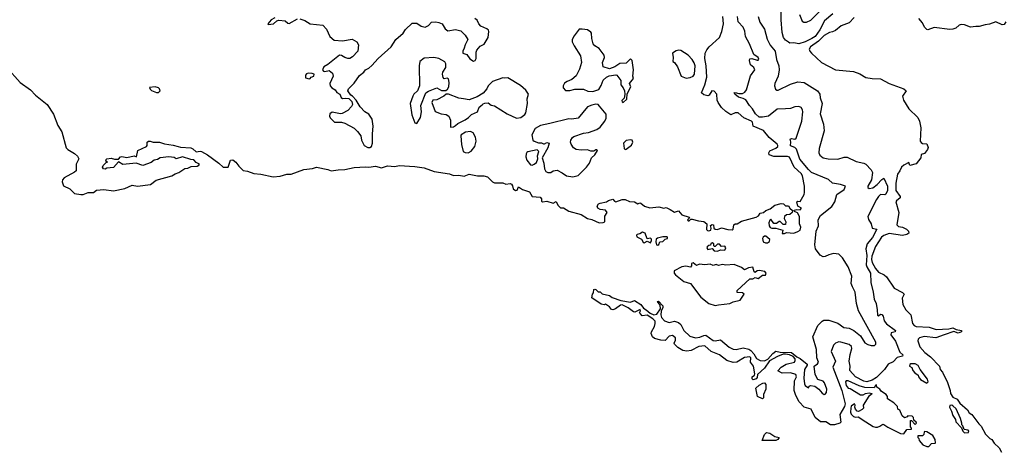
# Model space of a CAD drawing. Extents: x 2029662 to 2246637, y 225654 to 401419.
# Tile 200 of 256: x 2124960 to 2134366, y 320052 to 324155. Entities that reach past the tile are written whole.
import ezdxf

# ---------------------------------------------------------------- set-up
doc = ezdxf.new("R2010")
doc.units = 0

msp = doc.modelspace()

# ---------------------------------------------------------------- linework, layer by layer
at = {"layer": '0CON20XD'}
for points in [[(2132728.4, 324211.6), (2132647.8, 324145), (2132605, 324057.8), (2132558.2, 323995), (2132527.5, 323975), (2132464.3, 323945), (2132405, 323925.6), (2132355, 323934.3), (2132317.5, 323932.5), (2132305, 323940), (2132275, 323958.6), (2132255.6, 323985), (2132243.7, 324033.7), (2132234.8, 324155), (2132235.3, 324245)], [(2124835, 323702.9), (2124965, 323556.2), (2125062.2, 323485), (2125111.2, 323435), (2125221.5, 323345), (2125281.7, 323251.7), (2125323.8, 323143.8), (2125363.3, 323083.3), (2125402.5, 322932.5), (2125419.1, 322915), (2125485, 322877.3), (2125511.1, 322851.1), (2125526.5, 322825), (2125500, 322775), (2125499.4, 322710.6), (2125485, 322697.5), (2125383.6, 322645), (2125369.2, 322625), (2125366.2, 322605), (2125379.3, 322569.3), (2125438.5, 322538.5), (2125485, 322493.8), (2125545, 322484), (2125565.7, 322484.3), (2125615, 322504), (2125664.1, 322505.9), (2125695, 322526.7), (2125765, 322534), (2125855, 322519.4), (2125965, 322541.4), (2126035, 322573.8), (2126084.4, 322564.4), (2126209.1, 322580.9), (2126265, 322621.9), (2126415, 322662.5), (2126445, 322682.2), (2126480, 322695), (2126536.4, 322733.6), (2126565, 322738), (2126597, 322753), (2126655, 322757.5), (2126670, 322765), (2126676.7, 322776.7), (2126645, 322792.5), (2126625, 322816.7), (2126595, 322818.8), (2126515, 322843.8), (2126455, 322827.5), (2126435, 322838.8), (2126385, 322844.2), (2126302.7, 322837.3), (2126275, 322818.8), (2126245, 322814.2), (2126215, 322791.4), (2126136.7, 322763.3), (2126074.1, 322784.1), (2125945, 322773.3), (2125905, 322797.5), (2125857.2, 322742.8), (2125792.5, 322737.5), (2125775, 322726.2), (2125759.5, 322729.5), (2125752, 322745), (2125756.4, 322763.6), (2125785, 322790), (2125800, 322795), (2125782.5, 322805), (2125785, 322820), (2125793.6, 322826.4), (2125835, 322832), (2125865, 322823.8), (2125905, 322822.5), (2125922.5, 322845), (2125935, 322848.8), (2125985, 322840), (2126053.8, 322853.8), (2126076.1, 322843.9), (2126090, 322905), (2126170, 322945), (2126177.5, 322955), (2126177.5, 322985), (2126190, 322995), (2126205, 322996.2), (2126235, 322986.2), (2126295, 322986.9), (2126345, 322968.1), (2126425, 322958.1), (2126473.3, 322943.3), (2126495, 322937.1), (2126595, 322932.5), (2126615, 322922.5), (2126645, 322892.9), (2126685, 322900), (2126696.7, 322896.7), (2126755, 322864.3), (2126862.5, 322785), (2126905, 322745.7), (2126952.5, 322747.5), (2126975, 322813.3), (2126995, 322818), (2127026.2, 322795), (2127052, 322755), (2127095, 322714.4), (2127135, 322709.4), (2127195.4, 322685.4), (2127265, 322680.7), (2127383.1, 322653.1), (2127448.5, 322661.5), (2127511.7, 322678.3), (2127555, 322679.1), (2127674.2, 322725.8), (2127757.3, 322732.7), (2127795, 322748), (2127905, 322725.5), (2127935, 322711.1), (2128002.6, 322722.6), (2128065.9, 322724.1), (2128155, 322742.5), (2128265, 322751.1), (2128295, 322746.5), (2128357.7, 322757.7), (2128415, 322740), (2128475, 322760.8), (2128545, 322751.4), (2128585, 322761.2), (2128735, 322753.6), (2128825, 322739.4), (2128921.2, 322705), (2129065, 322681.9), (2129105, 322668.5), (2129155, 322669.6), (2129205, 322659.4), (2129255, 322679.2), (2129332.9, 322662.9), (2129395, 322664.4), (2129428.8, 322655), (2129475.5, 322605.5), (2129495, 322595.8), (2129575, 322598.1), (2129605, 322585.7), (2129645, 322590.8), (2129658.8, 322585), (2129668.8, 322568.8), (2129675, 322540), (2129697.5, 322525), (2129713.9, 322526.1), (2129725, 322557.5), (2129763.4, 322533.4), (2129830, 322510), (2129855, 322468), (2129931.4, 322461.4), (2129944, 322445), (2129945, 322422.5), (2129955, 322416.2), (2129995, 322422.5), (2130055, 322401.2), (2130085, 322417.5), (2130102, 322385), (2130125, 322359.2), (2130155, 322358.1), (2130206.5, 322326.5), (2130325, 322294.4), (2130385, 322257.5), (2130425, 322247.5), (2130495, 322214.3), (2130535, 322217.5), (2130550, 322225), (2130551.4, 322278.6), (2130572.5, 322315), (2130556.8, 322336.8), (2130505, 322343.8), (2130483.8, 322355), (2130476, 322375), (2130490, 322395), (2130505, 322402.9), (2130564.5, 322415.5), (2130585, 322428.6), (2130625, 322440), (2130640.9, 322420.9), (2130655, 322415.6), (2130715, 322436.5), (2130745, 322437.8), (2130785, 322417.1), (2130835, 322414), (2130865, 322397.5), (2130883.9, 322406.1), (2130895, 322403.8), (2130930, 322375), (2130978.9, 322358.9), (2131065, 322366.2), (2131115, 322354), (2131135, 322362), (2131175, 322343.8), (2131215, 322316.2), (2131255, 322328.8), (2131285, 322290), (2131355, 322270), (2131357.5, 322262.5), (2131340, 322245), (2131345, 322232.5), (2131355, 322232.5), (2131370.7, 322249.3), (2131385, 322251.2), (2131444.1, 322234.1), (2131497, 322227), (2131523.8, 322205), (2131520.9, 322150.9), (2131530.7, 322140.7), (2131545, 322137.5), (2131564, 322146), (2131567.5, 322165), (2131560.7, 322189.3), (2131575, 322200), (2131587.5, 322195), (2131593, 322163), (2131603, 322153), (2131625, 322152.5), (2131665, 322166.2), (2131725, 322150), (2131765, 322146.7), (2131776.1, 322153.9), (2131784, 322195), (2131795, 322203.8), (2131815, 322206), (2131855, 322230.5), (2131995, 322268), (2132018.8, 322281.2), (2132035, 322306.2), (2132065, 322313.3), (2132086.8, 322333.2), (2132130.6, 322349.4), (2132175, 322384), (2132235, 322400), (2132256.1, 322396.1), (2132275, 322377.5), (2132305, 322377.5), (2132317.5, 322355), (2132341.7, 322331.7), (2132340, 322315), (2132317.5, 322295), (2132285, 322292.5), (2132267.5, 322275), (2132263.3, 322255), (2132280, 322225), (2132275, 322200), (2132255, 322197.5), (2132225, 322227.5), (2132215, 322227.5), (2132190, 322210), (2132165, 322210), (2132135, 322250), (2132125, 322240), (2132117.5, 322215), (2132120, 322185), (2132130.7, 322170.7), (2132145, 322163.3), (2132185, 322162.5), (2132250, 322145), (2132245, 322112.5), (2132265, 322113.3), (2132287, 322123), (2132355, 322117.5), (2132395, 322132), (2132415, 322146.2), (2132421.9, 322175), (2132410.8, 322205), (2132408.8, 322275), (2132389.3, 322309.3), (2132361.7, 322321.7), (2132360, 322335), (2132385, 322342.5), (2132415, 322340), (2132430, 322355), (2132393.8, 322373.8), (2132383.8, 322415), (2132395, 322421.2), (2132415, 322420), (2132452.9, 322485), (2132458.9, 322505), (2132456.9, 322565), (2132438.6, 322665), (2132424.7, 322685), (2132357.8, 322747.8), (2132315, 322841.4), (2132295, 322849.1), (2132165, 322848.1), (2132120, 322865), (2132115.6, 322885), (2132126.3, 322903.7), (2132185, 322927.9), (2132202.5, 322942.5), (2132203.3, 322955), (2132195.5, 322965), (2132118.7, 323028.7), (2132065, 323098), (2131968, 323138), (2131960, 323175), (2131950.8, 323185), (2131878.2, 323218.2), (2131825, 323265.4), (2131795, 323265.5), (2131755, 323246.7), (2131705, 323277.1), (2131665, 323317.3), (2131631.9, 323365), (2131622.9, 323385), (2131619.4, 323445), (2131595, 323472.9), (2131572.5, 323475), (2131546.2, 323435), (2131535, 323429.2), (2131495, 323437.1), (2131473.8, 323455), (2131506.7, 323533.3), (2131524.6, 323605.4), (2131519.3, 323715), (2131504.2, 323784.2), (2131510, 323835), (2131523.6, 323866.4), (2131546.1, 323895), (2131644.2, 323985.8), (2131668.7, 324041.3), (2131683.3, 324115), (2131678.8, 324185)], [(2127398.3, 324171.7), (2127361.2, 324155), (2127330, 324115), (2127335, 324110), (2127385, 324116.2), (2127415, 324143.8), (2127435, 324151.2), (2127495, 324143.8), (2127521.7, 324121.7), (2127535, 324118), (2127615, 324163.1)], [(2127635, 324164.3), (2127685, 324148), (2127735.8, 324115.8), (2127855, 324103.8), (2127892.5, 324065), (2127923.6, 323993.6), (2127965, 323959.4), (2128045, 323954.3), (2128135, 323969.4), (2128180, 323945), (2128196, 323915), (2128189.2, 323855), (2128138.6, 323801.4), (2128115, 323785.8), (2128095, 323784.3), (2128065, 323792.9), (2128035, 323814.2), (2128015, 323816), (2127902.3, 323727.7), (2127865, 323706), (2127854, 323675), (2127862.7, 323662.7), (2127875, 323660), (2127915, 323668.8), (2127948.8, 323645), (2127954, 323615), (2127924, 323545), (2127926, 323525), (2127942, 323505), (2127974.4, 323484.4), (2127990.5, 323460.5), (2128017.5, 323445), (2128030.7, 323410.7), (2128045, 323403.3), (2128075, 323406.7), (2128105, 323402.5), (2128133.6, 323373.6), (2128138.8, 323345), (2128131.2, 323325), (2128095, 323289.2), (2128039.7, 323260.3), (2128025, 323257.5), (2127945, 323273.3), (2127923.8, 323255), (2127920, 323235), (2127925, 323217.5), (2127967.5, 323175), (2128035, 323176), (2128065, 323167.5), (2128155, 323118.9), (2128188.3, 323088.3), (2128217.5, 323045), (2128224.3, 323005), (2128249.4, 322955), (2128285, 322935.6), (2128305, 322934.4), (2128321.4, 322945), (2128331.5, 322975), (2128330, 323065), (2128336.6, 323136.6), (2128328.5, 323205), (2128295, 323252.5), (2128256.5, 323276.5), (2128211.7, 323321.7), (2128175, 323387.5), (2128140, 323425), (2128123.6, 323433.6), (2128096.2, 323475), (2128102, 323495), (2128155, 323547.5), (2128205, 323622.5), (2128246.6, 323653.4), (2128263.5, 323676.5), (2128295, 323690.8), (2128325, 323719.2), (2128385, 323786), (2128508.8, 323895), (2128554.7, 323965.3), (2128624.3, 324025), (2128645, 324061.2), (2128708.8, 324121.2), (2128755, 324123.3), (2128795, 324093.3), (2128835, 324082.5), (2128865, 324100), (2128895, 324131.2), (2128935, 324134), (2128965, 324129.2), (2128996.2, 324115), (2129025, 324068.8), (2129049.5, 324049.5), (2129125, 324060.8), (2129175, 324048.8), (2129215, 324008), (2129242, 323965), (2129214.3, 323915), (2129207.3, 323882.7), (2129193.3, 323855), (2129193.3, 323835), (2129232.3, 323822.3), (2129261.3, 323781.3), (2129295, 323758), (2129311.2, 323765), (2129320.8, 323785), (2129320, 323845), (2129328.8, 323865), (2129357.7, 323902.3), (2129398.7, 323921.3), (2129437.1, 323985), (2129443.3, 324043.3), (2129440, 324055), (2129421.7, 324068.3), (2129365, 324093.3), (2129345, 324116.7), (2129329.3, 324149.3), (2129306.6, 324166.6)], [(2132745, 320284.2), (2132705, 320285.4), (2132662.9, 320312.9), (2132610, 320315), (2132559.2, 320355), (2132520, 320435), (2132456, 320455), (2132405.8, 320505.8), (2132374.8, 320564.8), (2132360, 320615), (2132363.2, 320706.8), (2132380, 320745), (2132375.9, 320765.9), (2132325, 320782.9), (2132245, 320780), (2132201.7, 320801.7), (2132234.4, 320835.6), (2132283.3, 320865), (2132361.2, 320885), (2132369.7, 320900.3), (2132368.8, 320915), (2132347.9, 320937.9), (2132313.6, 320953.6), (2132275, 320960.8), (2132255, 320960), (2132200.2, 320939.8), (2132123, 320897), (2132075, 320825.6), (2132010, 320765), (2132005, 320736.7), (2131995, 320725.7), (2131966.2, 320716.2), (2131956.2, 320725), (2131958.8, 320745), (2131978.6, 320761.4), (2131982.3, 320772.3), (2131970.9, 320845), (2131940.8, 320885), (2131945.7, 320925), (2131935, 320935.8), (2131885, 320928.9), (2131810, 320885), (2131775, 320879.6), (2131715, 320898.8), (2131645, 320955.5), (2131564.4, 320985), (2131505, 321040.3), (2131446.8, 321033.2), (2131373.8, 320995), (2131335, 320989.5), (2131294.4, 320995), (2131247.5, 321025), (2131215.6, 321055), (2131212.2, 321065), (2131223.9, 321095), (2131224.5, 321115), (2131195, 321139.2), (2131166, 321134), (2131125, 321091.8), (2131085, 321093.6), (2131025, 321108.7), (2131004.1, 321125), (2130992.3, 321157.7), (2130995.6, 321175), (2131024.1, 321225), (2131032.3, 321255), (2131029.5, 321275), (2131007.5, 321297.5), (2130955, 321333.8), (2130907.5, 321327.5), (2130890, 321345), (2130882.5, 321355), (2130890, 321375), (2130887, 321387), (2130837.1, 321362.9), (2130825, 321364.3), (2130772.1, 321402.1), (2130715, 321432), (2130700, 321430), (2130652.5, 321395), (2130625, 321384), (2130615, 321387.5), (2130595, 321412.5), (2130555, 321437.5), (2130545, 321432.5), (2130515, 321436.7), (2130425, 321500), (2130432.5, 321535), (2130442.5, 321545), (2130445, 321577.5), (2130455, 321582.5), (2130465, 321578.8), (2130487, 321557), (2130506.7, 321555), (2130526, 321536), (2130595, 321519.4), (2130620.3, 321500.3), (2130702, 321472), (2130795, 321456), (2130835, 321472.5), (2130895, 321433.8), (2130920.3, 321400.3), (2130946.2, 321385), (2130981.8, 321351.8), (2131017.6, 321337.6), (2131047, 321343), (2131081.9, 321395), (2131078.7, 321428.7), (2131054.3, 321465), (2131064, 321466), (2131105, 321422.5), (2131105, 321407.5), (2131088.2, 321371.8), (2131084.4, 321335.6), (2131091.4, 321311.4), (2131119.4, 321279.4), (2131165, 321262.9), (2131215, 321276.1), (2131255, 321263.9), (2131275, 321245.4), (2131306.4, 321186.4), (2131361.2, 321131.2), (2131415, 321117.9), (2131457.8, 321122.2), (2131495, 321140.4), (2131515, 321141.2), (2131585, 321090), (2131605, 321087.9), (2131655, 321098.1), (2131737, 321027), (2131775, 321009.4), (2131805, 321004.7), (2131871.5, 321021.5), (2131925, 321007), (2131945.9, 320995), (2131973.8, 320965), (2131999.2, 320919.2), (2132035, 320898.8), (2132075, 320898.1), (2132107.3, 320912.7), (2132155, 320967.5), (2132185, 320989.2), (2132225, 320978.1), (2132335, 320976.9), (2132384.2, 320934.2), (2132415, 320920), (2132483.1, 320865), (2132484.4, 320855), (2132456.9, 320815), (2132450.7, 320730.7), (2132456.8, 320676.8), (2132465, 320661.2), (2132495, 320640), (2132502.5, 320655), (2132515, 320662.5), (2132555, 320653.8), (2132595, 320626), (2132625, 320588.8), (2132645, 320576.7), (2132655, 320577.5), (2132667.5, 320595), (2132670.5, 320625), (2132648.3, 320688.3), (2132635, 320701.8), (2132585, 320718.2), (2132558.9, 320765), (2132548.6, 320845), (2132581.7, 320868.3), (2132590, 320885), (2132575.5, 320925), (2132571.2, 321005), (2132536.2, 321125), (2132585, 321233.3), (2132625, 321274.7), (2132642.5, 321285), (2132690, 321285), (2132775, 321257.2), (2132834.2, 321214.2), (2132885, 321207.6), (2132928.9, 321185), (2132992, 321135), (2133035, 321070), (2133062.3, 321052.3), (2133095, 321043.3), (2133125, 321044.3), (2133138.6, 321055), (2133138.9, 321075), (2132975, 321375.6), (2132954.3, 321445), (2132942.7, 321552.7), (2132915, 321602.5), (2132904.4, 321635), (2132910.4, 321705), (2132873.3, 321793.3), (2132820.6, 321880.6), (2132787, 321917), (2132735, 321922.6), (2132689.5, 321910.5), (2132655, 321892.8), (2132635, 321891.6), (2132608.5, 321905), (2132563.7, 321965), (2132557.9, 322005), (2132568.8, 322135), (2132591.1, 322185), (2132586.9, 322245), (2132610.4, 322285), (2132719.3, 322370.7), (2132747.3, 322415), (2132765.6, 322484.4), (2132835.9, 322534.1), (2132848.8, 322565), (2132802.4, 322582.4), (2132725, 322593.2), (2132687.2, 322627.2), (2132525, 322694.7), (2132495, 322723.1), (2132413.3, 322823.3), (2132380, 322920), (2132365, 322933.8), (2132325, 322950), (2132327.6, 322987.6), (2132320, 323015), (2132335, 323020), (2132365, 323014.4), (2132378.1, 323025), (2132431.2, 323185), (2132441.3, 323275), (2132437.9, 323295), (2132426.9, 323316.9), (2132405, 323326.6), (2132365, 323321.9), (2132325, 323306.6), (2132276.4, 323303.6), (2132195, 323301.1), (2132115, 323234.8), (2132055, 323223.8), (2132025, 323225.3), (2131989.7, 323255), (2131962.2, 323305), (2131932.2, 323335), (2131898.7, 323388.7), (2131873, 323403), (2131827.5, 323415), (2131790.8, 323445), (2131786.7, 323455), (2131795, 323460), (2131829.1, 323449.1), (2131865, 323449.7), (2131887.5, 323462.5), (2131903.3, 323486.7), (2131941.3, 323618.7), (2131982.2, 323675), (2131975, 323698), (2131943.3, 323725), (2131932.9, 323765), (2131935, 323781.2), (2131955, 323784.3), (2132005, 323767.8), (2132015, 323768.6), (2132022.7, 323777.3), (2132015.7, 323795), (2131972.3, 323822.3), (2131932.6, 323925), (2131894.3, 323995), (2131887.1, 324045), (2131872.5, 324082.5), (2131824.1, 324135), (2131817.8, 324185)], [(2132014.6, 324185), (2132031.1, 324131.1), (2132076.3, 324065), (2132099.4, 323969.4), (2132130.3, 323910.3), (2132175.9, 323855), (2132191, 323775), (2132213.3, 323715), (2132216.1, 323675), (2132206.4, 323615), (2132173.5, 323546.5), (2132172.5, 323525), (2132181.5, 323491.5), (2132191.9, 323481.9), (2132205, 323481.4), (2132325, 323539.6)], [(2132409.1, 324205), (2132435, 324140), (2132450.5, 324130.5), (2132477.3, 324132.7), (2132518.5, 324151.5), (2132599.1, 324230.9)], [(2132932.1, 324175), (2132883.3, 324126.7), (2132809.1, 324095), (2132755, 324052.7), (2132725, 324039.6), (2132695, 324032), (2132645, 324005.7), (2132591.2, 323948.8), (2132514.6, 323895), (2132503, 323873), (2132508, 323855), (2132524, 323835), (2132618.8, 323745), (2132755, 323675.6), (2132925, 323660.4), (2132985, 323638.6), (2133043.8, 323603.8), (2133105, 323593.3), (2133185, 323590), (2133265, 323544.4), (2133406.1, 323496.1), (2133427.5, 323475), (2133394.6, 323425.4), (2133402.7, 323385), (2133455.5, 323305), (2133540.6, 323220.6), (2133556.6, 323186.6), (2133568.9, 323121.1), (2133563.3, 322995), (2133570.7, 322980.7), (2133585, 322972.5), (2133625, 322970), (2133638.8, 322935), (2133634.2, 322915), (2133605, 322877.5), (2133573.2, 322866.8), (2133567.5, 322835), (2133525, 322777.5), (2133465, 322762.5), (2133455, 322790), (2133405, 322764.2), (2133385, 322746.9), (2133368.8, 322711.2), (2133345, 322680), (2133329.7, 322595), (2133329.2, 322525), (2133370.8, 322465), (2133371.2, 322455), (2133335, 322425.3), (2133331.1, 322415), (2133359.7, 322315), (2133340, 322195), (2133355, 322180), (2133395, 322172), (2133431.2, 322155), (2133452, 322135), (2133453.8, 322115), (2133436.4, 322103.6), (2133395, 322094.5), (2133265, 322111.9), (2133214.6, 322095), (2133192.2, 322077.8), (2133135, 321989.4), (2133100.7, 321895), (2133098.3, 321865), (2133104.3, 321835.7), (2133135, 321777.9), (2133165, 321742.5), (2133218.2, 321718.2), (2133239.6, 321699.6), (2133315, 321592.1), (2133395, 321549.5), (2133408.6, 321535), (2133390.8, 321495), (2133395.6, 321435), (2133425, 321383.1), (2133472.9, 321335), (2133490.5, 321255), (2133504.2, 321234.2), (2133525.4, 321225.4), (2133647.4, 321217.4), (2133715, 321194.6), (2133835, 321203.3), (2133875, 321213.1), (2133905.8, 321195.8), (2133956, 321186), (2133956.2, 321175), (2133925, 321160), (2133885, 321178.6), (2133793.4, 321146.6), (2133711.9, 321118.1), (2133601.4, 321128.6), (2133556.5, 321115), (2133544.5, 321105), (2133540.6, 321089.4), (2133559.3, 321029.3), (2133606.7, 320975), (2133661.2, 320935), (2133745.8, 320845.8), (2133753, 320813), (2133775, 320787.5), (2133825, 320688.8), (2133848.8, 320615), (2133852.5, 320585), (2133875, 320550), (2133915, 320530), (2133941.7, 320491.7), (2134015, 320428), (2134031.4, 320401.4), (2134055.8, 320385), (2134123.6, 320293.6), (2134145, 320273.3), (2134185.9, 320195.9), (2134226.7, 320155), (2134246.2, 320145), (2134270.3, 320110.3), (2134316.1, 320066.1), (2134340.6, 320025)], [(2134380.4, 324135), (2134365, 324108.2), (2134345, 324106.9), (2134285, 324135.2), (2134225, 324112.3), (2134185, 324107.3), (2134125, 324088.7), (2134095, 324091.3), (2134045, 324083.4), (2133985, 324105.2), (2133955, 324109.2), (2133935, 324103.9), (2133902, 324075), (2133875, 324063.8), (2133845, 324062.4), (2133695, 324081.6), (2133635, 324058.1), (2133625, 324060), (2133603.8, 324085), (2133585.2, 324125.2), (2133549, 324165)], [(2130725, 323363.3), (2130760, 323395), (2130763, 323447), (2130800, 323515), (2130786.7, 323545), (2130823.8, 323595), (2130818.9, 323615), (2130824.2, 323675), (2130811.2, 323765), (2130795, 323782.5), (2130755, 323740.8), (2130695, 323736.9), (2130645, 323703.3), (2130595, 323686.2), (2130535, 323703.3), (2130528.9, 323745), (2130545.8, 323795), (2130542.9, 323815), (2130495, 323880), (2130455, 323905.7), (2130440, 323925), (2130425.7, 323975), (2130421.2, 324025), (2130415.7, 324035.7), (2130385, 324057.5), (2130335, 324066), (2130305, 324064), (2130258.3, 324001.7), (2130238.8, 323965), (2130238, 323945), (2130257.1, 323905), (2130319.1, 323809.1), (2130328.6, 323745), (2130307.8, 323682.2), (2130275, 323620), (2130235.5, 323584.5), (2130190, 323565), (2130165, 323548.8), (2130152.9, 323525), (2130153.3, 323503.3), (2130175, 323480), (2130215, 323478.6), (2130265, 323490.5), (2130315, 323492.9), (2130345, 323490), (2130387.7, 323472.3), (2130435, 323468.6), (2130492.7, 323487.3), (2130515, 323526.7), (2130533, 323577), (2130565, 323607.5), (2130590.7, 323619.3), (2130655, 323628), (2130665, 323623.8), (2130701.4, 323575), (2130703.3, 323533.3), (2130726.2, 323505), (2130737.5, 323475), (2130742.5, 323445), (2130739.3, 323420.7), (2130733.3, 323405), (2130713.3, 323383.3), (2130715, 323370), (2130725, 323363.3)], [(2128755, 323163.8), (2128790, 323220), (2128798.6, 323275), (2128791.4, 323335), (2128841.2, 323455), (2128865, 323472), (2128945, 323503.3), (2128988.8, 323478.8), (2129032.3, 323477.7), (2129048.5, 323491.5), (2129060, 323515), (2129063.9, 323553.9), (2129055, 323590), (2129045, 323597.5), (2129015, 323590), (2129004.2, 323604.2), (2128998.8, 323635), (2129003.8, 323655), (2129030.8, 323699.2), (2129032, 323735), (2129021.7, 323751.7), (2128965, 323785.7), (2128915, 323794.3), (2128825, 323787.5), (2128783.8, 323755), (2128776, 323715), (2128778.1, 323521.9), (2128762, 323475), (2128726, 323445), (2128714.3, 323425), (2128690.8, 323355), (2128705.5, 323245.5), (2128735, 323170), (2128755, 323163.8)], [(2131325.7, 323595.7), (2131365, 323602.5), (2131394, 323615), (2131405.9, 323634.1), (2131414.6, 323714.6), (2131405, 323742), (2131384.7, 323774.7), (2131345, 323815.7), (2131275, 323860), (2131255, 323864.2), (2131231.7, 323858.3), (2131196.7, 323835), (2131204, 323795), (2131200, 323755), (2131215, 323747.5), (2131245, 323703.3), (2131280, 323615), (2131325.7, 323595.7)], [(2127725, 323590), (2127735, 323593.8), (2127745, 323607.5), (2127770, 323615), (2127772.5, 323635), (2127755, 323642.5), (2127715, 323644), (2127701.2, 323638.8), (2127691.2, 323625), (2127690.7, 323600.7), (2127725, 323590)], [(2129075, 323130), (2129105, 323133.3), (2129125, 323143.3), (2129145.9, 323164.1), (2129215, 323197.5), (2129248.6, 323221.4), (2129275, 323250), (2129332.5, 323275), (2129348.8, 323321.2), (2129379.3, 323340.7), (2129387, 323353), (2129402.3, 323357.7), (2129435, 323360), (2129465, 323340), (2129495, 323333.3), (2129616.2, 323255), (2129705, 323214.2), (2129747.8, 323222.2), (2129785, 323250.8), (2129794.3, 323265), (2129810.5, 323355), (2129809.3, 323400.7), (2129821.2, 323445), (2129795, 323480.8), (2129745.3, 323525.3), (2129625, 323598.6), (2129595, 323596), (2129575, 323601.2), (2129476.7, 323565), (2129437, 323523), (2129424.2, 323495), (2129387.3, 323452.7), (2129331.2, 323418.8), (2129255, 323390.6), (2129198.7, 323398.7), (2129155, 323404.4), (2129055, 323443.3), (2129035, 323442.5), (2129012.5, 323425), (2128945, 323391.2), (2128907.5, 323385), (2128896.7, 323365), (2128929.5, 323279.5), (2128985, 323255.7), (2129035, 323248.6), (2129058.8, 323235), (2129076, 323195), (2129075, 323130)], [(2126268.3, 323458.3), (2126285, 323461.2), (2126301.2, 323475), (2126296.2, 323495), (2126285, 323503.3), (2126253.6, 323513.6), (2126201.7, 323508.3), (2126205, 323490), (2126219.3, 323479.3), (2126268.3, 323458.3)], [(2132325, 323539.6), (2132395, 323562.9), (2132455, 323555.3), (2132582.9, 323475), (2132604.1, 323445), (2132608.3, 323408.3), (2132626.3, 323355), (2132608.6, 323255), (2132638, 323158), (2132646.8, 323095), (2132596.7, 322925), (2132594.6, 322885), (2132602.7, 322862.7), (2132635, 322834.6), (2132684.6, 322824.6), (2132775, 322822.7), (2132835, 322841.7), (2132865, 322842.7), (2132952.3, 322802.3), (2133025, 322785.7), (2133045, 322775.3), (2133095, 322721.5), (2133106, 322695), (2133097.8, 322625), (2133062.1, 322565), (2133063.1, 322553.1), (2133075, 322542.5), (2133109.3, 322550.7), (2133150.5, 322579.5), (2133195, 322628.8), (2133215, 322640), (2133249.4, 322565), (2133249.2, 322525), (2133235, 322487.5), (2133225, 322481.2), (2133185, 322485.6), (2133165, 322467.5), (2133145, 322438.9), (2133061.2, 322275), (2133067.8, 322247.8), (2133095.8, 322205), (2133105, 322163.8), (2133150, 322155), (2133106.7, 322075), (2133056.3, 322013.7), (2133044.8, 321965), (2133052.5, 321902.5), (2133046.7, 321815), (2133053.3, 321793.3), (2133087.9, 321735), (2133092, 321645), (2133115, 321553.8), (2133123.2, 321485), (2133141.4, 321445), (2133152.4, 321382.4), (2133155, 321332.5), (2133165, 321326), (2133185, 321342), (2133195, 321339.4), (2133208.7, 321325), (2133220.1, 321280.1), (2133241.2, 321251.2), (2133326.2, 321185), (2133322.5, 321175), (2133286.2, 321163.8), (2133281.1, 321145), (2133327.8, 321085), (2133369.9, 320979.9), (2133397.5, 320955), (2133395, 320942.9), (2133342.2, 320927.8), (2133305, 320888.2), (2133256, 320864), (2133221.9, 320815), (2133145, 320738.8), (2133105, 320713.1), (2133052.7, 320697.3), (2133025, 320702.8), (2132944.6, 320745), (2132892, 320805), (2132893.7, 320845), (2132883.8, 320895), (2132893.3, 320956.7), (2132910.7, 321015), (2132905.4, 321035), (2132885, 321052.7), (2132805, 321075.4), (2132785, 321077.1), (2132753.9, 321066.1), (2132735.6, 321045), (2132712.9, 320985), (2132754.4, 320895), (2132727.2, 320835), (2132815, 320613.3), (2132845.1, 320485), (2132838.6, 320461.4), (2132795.4, 320384.6), (2132805, 320310.8), (2132795, 320300.3), (2132745, 320284.2)], [(2130245, 322654.5), (2130295, 322665.6), (2130375, 322745.6), (2130402.2, 322785), (2130424, 322835), (2130455, 322863.3), (2130480, 322905), (2130475, 322912.5), (2130465, 322912.5), (2130445, 322900), (2130415, 322900), (2130385, 322910.8), (2130325, 322908.1), (2130275, 322915.6), (2130251.7, 322931.7), (2130228.1, 322965), (2130221.4, 322985), (2130224.2, 323005), (2130239.8, 323030.2), (2130255, 323040.6), (2130345, 323071.4), (2130395, 323076.9), (2130474.2, 323105), (2130505, 323128.6), (2130549.2, 323185), (2130562.5, 323215), (2130561.7, 323251.7), (2130500.7, 323330.7), (2130485, 323344), (2130465, 323348), (2130425, 323340), (2130385, 323321.4), (2130295, 323215.7), (2130235, 323205.6), (2130205, 323207.5), (2130026.1, 323163.9), (2129936.7, 323145), (2129883.3, 323115), (2129852.5, 323055), (2129862.5, 323005), (2129873.8, 322993.8), (2129915, 322978), (2129945, 322977.5), (2129965, 322970), (2129975, 322970), (2129995, 322983.3), (2130018.8, 322975), (2130005, 322930), (2129950, 322835), (2129967.5, 322785), (2129975, 322730), (2129987.1, 322705), (2130004.6, 322694.6), (2130035, 322694.3), (2130055, 322711.2), (2130095, 322717.5), (2130143.6, 322693.6), (2130184.6, 322664.6), (2130245, 322654.5)], [(2129245, 322882), (2129272.1, 322897.9), (2129309.4, 322945), (2129322.2, 322995), (2129314.6, 323034.6), (2129293.3, 323073.3), (2129267, 323087), (2129218.3, 323081.7), (2129177.5, 323055), (2129173.3, 323045), (2129181.7, 322961.7), (2129197.5, 322897.5), (2129216.1, 322886.1), (2129245, 322882)], [(2130745, 322916.7), (2130755, 322918.8), (2130805, 322956.2), (2130818, 322985), (2130812.5, 323005), (2130795, 323008.8), (2130755, 323000), (2130728.8, 322975), (2130734, 322925), (2130745, 322916.7)], [(2129855, 322765.6), (2129875, 322774.2), (2129898.3, 322791.7), (2129908.8, 322825), (2129906.2, 322855), (2129920, 322895), (2129905, 322912.5), (2129815, 322892.5), (2129805, 322887.5), (2129800, 322875), (2129796.2, 322845), (2129804.3, 322814.3), (2129840.4, 322770.4), (2129855, 322765.6)], [(2130985, 322022.5), (2130996.7, 322045), (2130995, 322060), (2130985, 322067.5), (2130953.6, 322063.6), (2130935, 322117.5), (2130910, 322125), (2130885, 322110), (2130860, 322105), (2130853, 322097), (2130855, 322082.5), (2130898.9, 322058.9), (2130915, 322030), (2130925, 322023.3), (2130955, 322040), (2130985, 322022.5)], [(2131055, 322002.5), (2131065, 322007.5), (2131076.7, 322033.3), (2131105, 322037.5), (2131125, 322060), (2131150, 322065), (2131150, 322075), (2131145, 322080), (2131105, 322080), (2131051.7, 322068.3), (2131041.2, 322058.8), (2131038.8, 322035), (2131042.5, 322005), (2131055, 322002.5)], [(2132105, 322022.5), (2132123.6, 322036.4), (2132126.7, 322055), (2132087, 322087), (2132075, 322086.7), (2132062, 322078), (2132056.7, 322065), (2132063.3, 322035), (2132085, 322022.5), (2132105, 322022.5)], [(2131625, 321943.3), (2131655, 321957.5), (2131695, 321952.5), (2131707.5, 321975), (2131695, 321992.5), (2131665, 321990), (2131645, 322012.5), (2131635, 322012.5), (2131625, 322010), (2131605, 321987.5), (2131598.3, 321988.3), (2131590, 321995), (2131590, 322015), (2131575, 322022.5), (2131561.7, 322018.3), (2131558.3, 322001.7), (2131545, 322000), (2131526.7, 321985), (2131523.3, 321975), (2131535, 321961.2), (2131575, 321970), (2131595, 321947.5), (2131625, 321943.3)], [(2131605, 321425.6), (2131635, 321432.9), (2131745, 321444.4), (2131775, 321459.2), (2131843.3, 321475), (2131880, 321535), (2131865, 321547.5), (2131815, 321550), (2131815, 321567.5), (2131935, 321680), (2131965, 321680), (2131985, 321692.5), (2132015, 321682.5), (2132055, 321713.8), (2132083.6, 321716.4), (2132091.2, 321735), (2132078.8, 321748.8), (2132025, 321761.2), (2132004.1, 321755.9), (2131985, 321740), (2131977.5, 321747.5), (2131965, 321790), (2131923.6, 321786.4), (2131885, 321766.7), (2131855, 321788.8), (2131785, 321816.2), (2131705, 321810), (2131675, 321816.7), (2131635, 321808), (2131615, 321816.7), (2131585, 321806.2), (2131555, 321820), (2131505, 321814.2), (2131455, 321820), (2131425, 321808.8), (2131395, 321833.3), (2131376.7, 321825), (2131376.7, 321803.3), (2131368.8, 321791.2), (2131325, 321800), (2131285, 321796.2), (2131212.5, 321755), (2131214, 321735), (2131225, 321717.5), (2131305, 321654.5), (2131370, 321635), (2131466, 321505), (2131544.6, 321444.6), (2131605, 321425.6)], [(2133625, 320682.5), (2133637.5, 320695), (2133631.7, 320721.7), (2133562.5, 320815), (2133543, 320853), (2133515, 320866.7), (2133475, 320867.5), (2133465, 320862.5), (2133460, 320845), (2133483, 320833), (2133493.9, 320803.9), (2133510.7, 320780.7), (2133545, 320760), (2133547.5, 320745), (2133565, 320717.5), (2133625, 320682.5)], [(2132055, 320532.5), (2132007.5, 320555), (2131994.2, 320635), (2132025, 320663.3), (2132060, 320685), (2132075, 320687.5), (2132089.3, 320669.3), (2132089.2, 320625), (2132067.5, 320575), (2132066.7, 320545), (2132055, 320532.5)], [(2133405, 320200), (2133435, 320240), (2133480, 320245), (2133480, 320255), (2133470, 320265), (2133471.7, 320328.3), (2133478.3, 320328.3), (2133515, 320290), (2133527, 320303), (2133525, 320310), (2133501.7, 320331.7), (2133497.5, 320355), (2133485, 320367.5), (2133445, 320370), (2133438.3, 320361.7), (2133411.7, 320351.7), (2133391.7, 320371.7), (2133367.5, 320425), (2133350, 320435), (2133345, 320460), (2133310, 320495), (2133250, 320535), (2133250, 320555), (2133236.7, 320575), (2133193.3, 320603.3), (2133176.4, 320626.4), (2133150, 320645), (2133146.4, 320666.4), (2133135, 320660), (2133121.7, 320638.3), (2133035, 320641.6), (2132978.5, 320658.5), (2132875, 320706.8), (2132855, 320705.2), (2132847.8, 320695), (2132855, 320662.5), (2132875, 320636.5), (2132895, 320632), (2132993.2, 320573.2), (2133019.2, 320570.8), (2133040, 320585), (2133075, 320592.5), (2133100, 320585), (2133097.5, 320575), (2133072, 320558), (2133016.7, 320475), (2133020, 320445), (2133008.3, 320431.7), (2132975, 320412.5), (2132960, 320415), (2132943.3, 320435), (2132937.5, 320455), (2132942.5, 320475), (2132935, 320486.2), (2132905, 320462.5), (2132900.6, 320445), (2132897.8, 320405), (2132905, 320386.2), (2132925, 320366.2), (2132945, 320358.8), (2132971.7, 320361.7), (2133043.9, 320313.9), (2133115, 320268.8), (2133137, 320263), (2133155, 320262.5), (2133178.3, 320271.7), (2133205, 320292.5), (2133215, 320290), (2133255, 320263.8), (2133375, 320203.8), (2133405, 320200)], [(2133985, 320210), (2134025, 320212.5), (2134027.5, 320225), (2134020, 320235), (2133981.7, 320241.7), (2133970, 320275), (2133960, 320285), (2133961.7, 320301.7), (2133947.5, 320345), (2133905, 320437.5), (2133875, 320467.5), (2133865, 320472.5), (2133845, 320470), (2133843, 320453), (2133862.5, 320415), (2133873.3, 320375), (2133900, 320335), (2133902.5, 320315), (2133958.3, 320258.3), (2133970, 320225), (2133985, 320210)], [(2132085, 320134.8), (2132052.5, 320135), (2132075, 320194.4), (2132095, 320211.8), (2132125, 320206.5), (2132175, 320174.5), (2132216.9, 320165), (2132201.9, 320145), (2132185, 320137.5), (2132085, 320134.8)], [(2133625, 320077.5), (2133645, 320080), (2133671.7, 320108.3), (2133705, 320110), (2133710, 320115), (2133707.5, 320145), (2133683, 320183), (2133625, 320220), (2133608.3, 320221.7), (2133601.7, 320218.3), (2133597, 320193), (2133585, 320180), (2133540, 320180), (2133540, 320165), (2133550, 320155), (2133552.5, 320135), (2133587.5, 320095), (2133625, 320077.5)]]:
    msp.add_lwpolyline(points, dxfattribs=at)

doc.saveas('drawing.dxf')
